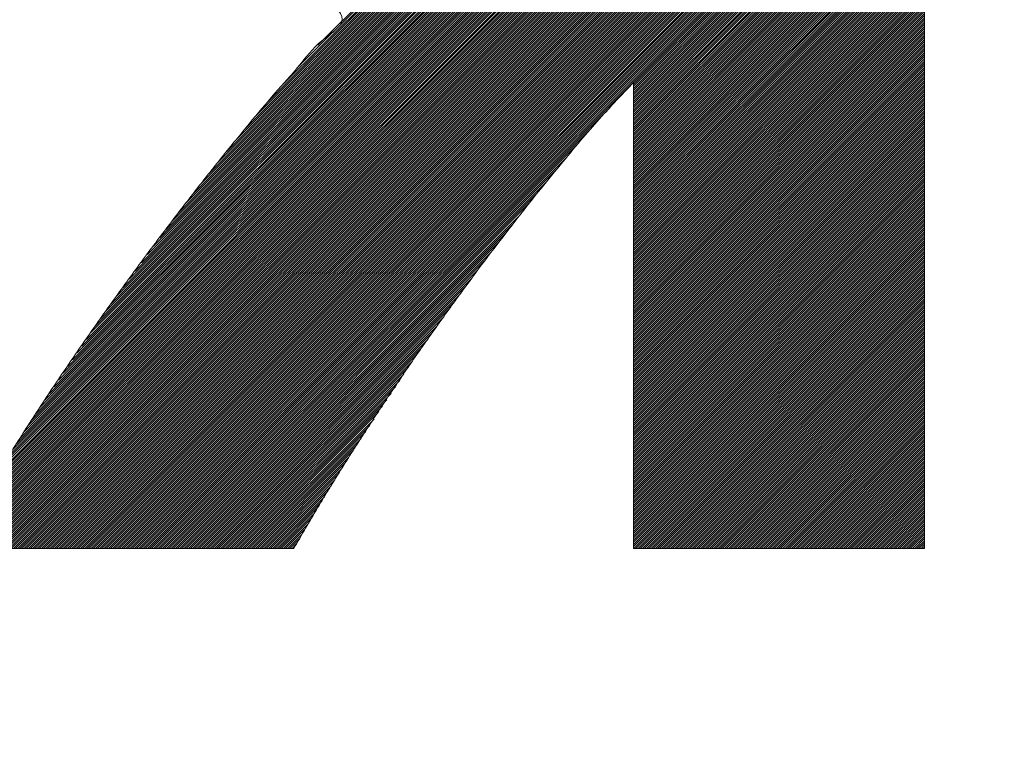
# Model space of a CAD drawing. Header units: millimetres. Extents: x 0 to 1071, y 0 to 742.
# Tile 57 of 127: x 149.31 to 153.37, y 484.26 to 487.28. Entities that reach past the tile are written whole.
import ezdxf

# ---------------------------------------------------------------- set-up
doc = ezdxf.new("R2010")
doc.units = ezdxf.units.MM
doc.header["$LTSCALE"] = 0.454724
doc.layers.add('NoLayerName_001', color=7, linetype='Continuous')
doc.layers.add('NoLayerName_002', color=7, linetype='Continuous')

# ---------------------------------------------------------------- blocks, each defined once
blk = doc.blocks.new('JZB_0009')
at = {"layer": 'NoLayerName_002', "color": 7, "linetype": 'Continuous', "lineweight": 25}
for p, q in [((19.0397, 3.636), (15.4442, 0.0405)), ((19.0397, 3.6271), (15.4531, 0.0405)), ((19.0397, 3.6182), (15.462, 0.0405)), ((19.0397, 3.6093), (15.4709, 0.0405)), ((19.0397, 3.6004), (15.4798, 0.0405)), ((19.0397, 3.5915), (15.4887, 0.0405)), ((19.0397, 3.5826), (15.4976, 0.0405)), ((19.0397, 3.5737), (15.5065, 0.0405)), ((19.0397, 3.5648), (15.5154, 0.0405)), ((19.0397, 3.5559), (15.5243, 0.0405)), ((19.0397, 3.547), (15.5332, 0.0405)), ((19.0397, 3.538), (15.5421, 0.0405)), ((19.0397, 3.5291), (15.5511, 0.0405)), ((19.0397, 3.5202), (15.56, 0.0405)), ((19.0397, 3.5113), (15.5689, 0.0405)), ((19.0397, 3.5024), (15.5778, 0.0405)), ((19.0397, 3.4935), (15.5867, 0.0405)), ((19.0397, 3.4846), (15.5956, 0.0405)), ((19.0397, 3.4757), (15.6045, 0.0405)), ((19.0397, 3.4668), (15.6134, 0.0405)), ((19.0397, 3.4579), (15.6223, 0.0405)), ((19.0397, 3.449), (15.6312, 0.0405)), ((19.0397, 3.4401), (15.6401, 0.0405)), ((19.0397, 3.4311), (15.649, 0.0405)), ((19.0397, 3.4222), (15.658, 0.0405)), ((19.0397, 3.4133), (15.6669, 0.0405)), ((19.0397, 3.4044), (15.6758, 0.0405)), ((19.0397, 3.3955), (15.6847, 0.0405)), ((19.0397, 3.3866), (15.6936, 0.0405)), ((19.0397, 3.3777), (15.7025, 0.0405)), ((19.0397, 3.3688), (15.7114, 0.0405)), ((19.0397, 3.3599), (15.7203, 0.0405)), ((19.0397, 3.351), (15.7292, 0.0405)), ((19.0397, 3.3421), (15.7381, 0.0405)), ((19.0397, 3.3332), (15.747, 0.0405)), ((19.0397, 3.3242), (15.7559, 0.0405)), ((19.0397, 3.3153), (15.7649, 0.0405)), ((19.0397, 3.3064), (15.7738, 0.0405)), ((19.0397, 3.2975), (15.7827, 0.0405)), ((19.0397, 3.2886), (15.7916, 0.0405)), ((19.0397, 3.2797), (15.8005, 0.0405)), ((19.0397, 3.2708), (15.8094, 0.0405)), ((19.0397, 3.2619), (15.8183, 0.0405)), ((19.0397, 3.253), (15.8272, 0.0405)), ((19.0397, 3.2441), (15.8361, 0.0405)), ((19.0397, 3.2352), (15.845, 0.0405)), ((19.0397, 3.2263), (15.8539, 0.0405)), ((19.0397, 3.2173), (15.8628, 0.0405)), ((19.0397, 3.2084), (15.8718, 0.0405)), ((19.0397, 3.1995), (15.8807, 0.0405)), ((19.0397, 3.1906), (15.8896, 0.0405)), ((19.0397, 3.1817), (15.8985, 0.0405)), ((19.0397, 3.1728), (15.9074, 0.0405)), ((19.0397, 3.1639), (15.9163, 0.0405)), ((19.0397, 3.155), (17.8397, 1.955)), ((19.0397, 3.1461), (17.8397, 1.9461)), ((19.0397, 3.1372), (17.8397, 1.9372)), ((19.0397, 3.1283), (17.8397, 1.9283)), ((19.0397, 3.1194), (17.8397, 1.9194)), ((19.0397, 3.1104), (17.8397, 1.9104)), ((19.0397, 3.1015), (17.8397, 1.9015)), ((19.0397, 3.0926), (17.8397, 1.8926)), ((19.0397, 3.0837), (17.8397, 1.8837)), ((19.0397, 3.0748), (17.8397, 1.8748)), ((19.0397, 3.0659), (17.8397, 1.8659)), ((19.0397, 3.057), (17.8397, 1.857)), ((19.0397, 3.0481), (17.8397, 1.8481)), ((19.0397, 3.0392), (17.8397, 1.8392)), ((19.0397, 3.0303), (17.8397, 1.8303)), ((19.0397, 3.0214), (17.8397, 1.8214)), ((19.0397, 3.0125), (17.8397, 1.8125)), ((19.0397, 3.0035), (17.8397, 1.8035)), ((17.4442, 2.9669), (16.2006, 1.7233)), ((17.4406, 2.9723), (16.2393, 1.771)), ((17.4371, 2.9777), (16.2839, 1.8245)), ((17.4335, 2.983), (16.3338, 1.8833)), ((17.43, 2.9884), (16.3837, 1.9421)), ((17.4264, 2.9937), (16.453, 2.0203)), ((17.4228, 2.9991), (16.5388, 2.115)), ((19.0397, 2.9946), (17.8397, 1.7946)), ((19.0397, 2.9857), (17.8397, 1.7857)), ((19.0397, 2.9768), (17.8397, 1.7768)), ((19.0397, 2.9679), (17.8397, 1.7679)), ((17.4733, 2.9249), (15.9374, 1.3889)), ((17.4697, 2.9301), (15.9626, 1.423)), ((17.466, 2.9353), (15.9939, 1.4632)), ((17.4623, 2.9405), (16.0258, 1.504)), ((17.4586, 2.9458), (16.0577, 1.5449)), ((17.455, 2.951), (16.0896, 1.5857)), ((17.4513, 2.9562), (16.1232, 1.6281)), ((17.4477, 2.9616), (16.1619, 1.6757)), ((19.0397, 2.959), (17.8397, 1.759)), ((19.0397, 2.9501), (17.8397, 1.7501)), ((19.0397, 2.9412), (17.8397, 1.7412)), ((19.0397, 2.9323), (17.8397, 1.7323)), ((19.0397, 2.9234), (17.8397, 1.7234)), ((17.5028, 2.883), (15.7361, 1.1163)), ((17.4991, 2.8882), (15.7613, 1.1504)), ((17.4954, 2.8935), (15.7864, 1.1845)), ((17.4917, 2.8987), (15.8116, 1.2186)), ((17.4881, 2.9039), (15.8368, 1.2526)), ((17.4844, 2.9092), (15.8619, 1.2867)), ((17.4807, 2.9144), (15.8871, 1.3208)), ((17.477, 2.9196), (15.9123, 1.3549)), ((19.0397, 2.9145), (17.8397, 1.7145)), ((19.0397, 2.9055), (17.8397, 1.7056)), ((19.0397, 2.8966), (17.8397, 1.6966)), ((19.0397, 2.8877), (17.8397, 1.6877)), ((17.5322, 2.8411), (15.5658, 0.8747)), ((17.5285, 2.8464), (15.5848, 0.9027)), ((17.5248, 2.8516), (15.6038, 0.9306)), ((17.5211, 2.8568), (15.6228, 0.9585)), ((17.5175, 2.8621), (15.6418, 0.9864)), ((17.5138, 2.8673), (15.6608, 1.0143)), ((17.5101, 2.8725), (15.6857, 1.0482)), ((17.5064, 2.8778), (15.7109, 1.0823)), ((19.0397, 2.8788), (17.8397, 1.6788)), ((19.0397, 2.8699), (17.8397, 1.6699)), ((19.0397, 2.861), (17.8397, 1.661)), ((19.0397, 2.8521), (17.8397, 1.6521)), ((19.0397, 2.8432), (17.8397, 1.6432)), ((17.5579, 2.8045), (15.4328, 0.6794)), ((17.5542, 2.8098), (15.4518, 0.7073)), ((17.5506, 2.815), (15.4708, 0.7352)), ((17.5469, 2.8202), (15.4898, 0.7631)), ((17.5432, 2.8254), (15.5088, 0.791)), ((17.5395, 2.8307), (15.5278, 0.8189)), ((17.5358, 2.8359), (15.5468, 0.8468)), ((19.0397, 2.8343), (17.8397, 1.6343)), ((19.0397, 2.8254), (17.8397, 1.6254)), ((19.0397, 2.8165), (17.8397, 1.6165)), ((19.0397, 2.8076), (17.8397, 1.6076)), ((17.5875, 2.7628), (15.2975, 0.4728)), ((17.5836, 2.7679), (15.3128, 0.4971)), ((17.58, 2.7731), (15.3282, 0.5213)), ((17.5763, 2.7784), (15.3435, 0.5456)), ((17.5726, 2.7836), (15.3588, 0.5698)), ((17.5689, 2.7888), (15.3758, 0.5957)), ((17.5653, 2.7941), (15.3948, 0.6236)), ((17.5616, 2.7993), (15.4138, 0.6515)), ((19.0397, 2.7986), (17.8397, 1.5987)), ((19.0397, 2.7897), (17.8397, 1.5897)), ((19.0397, 2.7808), (17.8397, 1.5808)), ((19.0397, 2.7719), (17.8397, 1.5719)), ((19.0397, 2.763), (17.8397, 1.563)), ((17.6181, 2.7221), (15.1829, 0.287)), ((17.6142, 2.7272), (15.196, 0.309)), ((17.6104, 2.7323), (15.2091, 0.331)), ((17.6066, 2.7374), (15.2222, 0.353)), ((17.6028, 2.7425), (15.2361, 0.3759)), ((17.5989, 2.7476), (15.2515, 0.4001)), ((17.5951, 2.7527), (15.2668, 0.4243)), ((17.5913, 2.7577), (15.2822, 0.4486)), ((19.0397, 2.7541), (17.8397, 1.5541)), ((19.0397, 2.7452), (17.8397, 1.5452)), ((19.0397, 2.7363), (17.8397, 1.5363)), ((19.0397, 2.7274), (17.8397, 1.5274)), ((17.6487, 2.6815), (15.0813, 0.1141)), ((17.6448, 2.6865), (15.0928, 0.1345)), ((17.641, 2.6916), (15.1044, 0.155)), ((17.6372, 2.6967), (15.1175, 0.177)), ((17.6334, 2.7018), (15.1305, 0.199)), ((17.6295, 2.7069), (15.1436, 0.221)), ((17.6257, 2.712), (15.1567, 0.243)), ((17.6219, 2.7171), (15.1698, 0.265)), ((19.0397, 2.7185), (17.8397, 1.5185)), ((19.0397, 2.7096), (17.8397, 1.5096)), ((19.0397, 2.7007), (17.8397, 1.5007)), ((19.0397, 2.6917), (17.8397, 1.4918)), ((19.0397, 2.6828), (17.8397, 1.4828)), ((17.6639, 2.6611), (15.0433, 0.0405)), ((17.6601, 2.6662), (15.0468, 0.0529)), ((17.6678, 2.656), (15.0522, 0.0405)), ((17.6563, 2.6713), (15.0583, 0.0733)), ((17.6716, 2.651), (15.0611, 0.0405)), ((17.6525, 2.6764), (15.0698, 0.0937)), ((17.6754, 2.6459), (15.07, 0.0405)), ((17.6792, 2.6408), (15.0789, 0.0405)), ((19.0397, 2.6739), (17.8397, 1.4739)), ((19.0397, 2.665), (17.8397, 1.465)), ((19.0397, 2.6561), (17.8397, 1.4561)), ((19.0397, 2.6472), (17.8397, 1.4472)), ((19.0397, 2.6383), (17.8397, 1.4383)), ((17.6831, 2.6357), (15.0878, 0.0405)), ((17.6869, 2.6306), (15.0967, 0.0405)), ((17.6907, 2.6255), (15.1056, 0.0405)), ((17.6945, 2.6204), (15.1145, 0.0405)), ((17.6984, 2.6154), (15.1234, 0.0405)), ((17.7022, 2.6103), (15.1324, 0.0405)), ((17.706, 2.6052), (15.1413, 0.0405)), ((17.7098, 2.6001), (15.1502, 0.0405)), ((19.0397, 2.6294), (17.8397, 1.4294)), ((19.0397, 2.6205), (17.8397, 1.4205)), ((19.0397, 2.6116), (17.8397, 1.4116)), ((19.0397, 2.6027), (17.8397, 1.4027)), ((17.7137, 2.595), (15.1591, 0.0405)), ((17.7177, 2.5901), (15.168, 0.0405)), ((17.7217, 2.5852), (15.1769, 0.0405)), ((17.7257, 2.5803), (15.1858, 0.0405)), ((17.7297, 2.5754), (15.1947, 0.0405)), ((17.7337, 2.5705), (15.2036, 0.0405)), ((17.7377, 2.5656), (15.2125, 0.0405)), ((17.7417, 2.5607), (15.2214, 0.0405)), ((19.0397, 2.5938), (17.8397, 1.3938)), ((19.0397, 2.5848), (17.8397, 1.3848)), ((19.0397, 2.5759), (17.8397, 1.3759)), ((19.0397, 2.567), (17.8397, 1.367)), ((19.0397, 2.5581), (17.8397, 1.3581)), ((17.7457, 2.5558), (15.2303, 0.0405)), ((17.7497, 2.5509), (15.2393, 0.0405)), ((17.7537, 2.546), (15.2482, 0.0405)), ((17.7577, 2.5411), (15.2571, 0.0405)), ((17.7617, 2.5362), (15.266, 0.0405)), ((17.7657, 2.5313), (15.2749, 0.0405)), ((17.7697, 2.5264), (15.2838, 0.0405)), ((17.7737, 2.5215), (15.2927, 0.0405)), ((17.7777, 2.5166), (15.3016, 0.0405)), ((19.0397, 2.5492), (17.8397, 1.3492)), ((19.0397, 2.5403), (17.8397, 1.3403)), ((19.0397, 2.5314), (17.8397, 1.3314)), ((19.0397, 2.5225), (17.8397, 1.3225)), ((17.7817, 2.5117), (15.3105, 0.0405)), ((17.7858, 2.5068), (15.3194, 0.0405)), ((17.7898, 2.5019), (15.3283, 0.0405)), ((17.7938, 2.497), (15.3372, 0.0405)), ((17.7978, 2.4921), (15.3462, 0.0405)), ((17.8018, 2.4872), (15.3551, 0.0405)), ((17.8058, 2.4823), (15.364, 0.0405)), ((17.8098, 2.4773), (15.3729, 0.0405)), ((19.0397, 2.5136), (17.8397, 1.3136)), ((19.0397, 2.5047), (17.8397, 1.3047)), ((19.0397, 2.4958), (17.8397, 1.2958)), ((19.0397, 2.4869), (17.8397, 1.2869)), ((19.0397, 2.4779), (17.8397, 1.2779)), ((17.8138, 2.4724), (15.3818, 0.0405)), ((17.8178, 2.4675), (15.3907, 0.0405)), ((17.8218, 2.4626), (15.3996, 0.0405)), ((17.8258, 2.4577), (15.4085, 0.0405)), ((17.8298, 2.4528), (15.4174, 0.0405)), ((17.8338, 2.4479), (15.4263, 0.0405)), ((17.8378, 2.443), (15.4352, 0.0405)), ((19.0397, 2.469), (17.8397, 1.269)), ((19.0397, 2.4601), (17.8397, 1.2601)), ((19.0397, 2.4512), (17.8397, 1.2512)), ((19.0397, 2.4423), (17.8397, 1.2423)), ((19.0397, 2.4334), (17.8397, 1.2334)), ((19.0397, 2.4245), (17.8397, 1.2245)), ((19.0397, 2.4156), (17.8397, 1.2156)), ((19.0397, 2.4067), (17.8397, 1.2067)), ((19.0397, 2.3978), (17.8397, 1.1978)), ((19.0397, 2.3889), (17.8397, 1.1889)), ((19.0397, 2.38), (17.8397, 1.18)), ((19.0397, 2.371), (17.8397, 1.171)), ((19.0397, 2.3621), (17.8397, 1.1621)), ((19.0397, 2.3532), (17.8397, 1.1532)), ((19.0397, 2.3443), (17.8397, 1.1443)), ((19.0397, 2.3354), (17.8397, 1.1354)), ((19.0397, 2.3265), (17.8397, 1.1265)), ((19.0397, 2.3176), (17.8397, 1.1176)), ((19.0397, 2.3087), (17.8397, 1.1087)), ((19.0397, 2.2998), (17.8397, 1.0998)), ((19.0397, 2.2909), (17.8397, 1.0909)), ((19.0397, 2.282), (17.8397, 1.082)), ((19.0397, 2.2731), (17.8397, 1.0731)), ((19.0397, 2.2641), (17.8397, 1.0641)), ((19.0397, 2.2552), (17.8397, 1.0552)), ((19.0397, 2.2463), (17.8397, 1.0463)), ((19.0397, 2.2374), (17.8397, 1.0374)), ((19.0397, 2.2285), (17.8397, 1.0285)), ((19.0397, 2.2196), (17.8397, 1.0196)), ((19.0397, 2.2107), (17.8397, 1.0107)), ((19.0397, 2.2018), (17.8397, 1.0018)), ((19.0397, 2.1929), (17.8397, 0.9929)), ((19.0397, 2.184), (17.8397, 0.984)), ((19.0397, 2.1751), (17.8397, 0.9751)), ((19.0397, 2.1661), (17.8397, 0.9662)), ((19.0397, 2.1572), (17.8397, 0.9572)), ((19.0397, 2.1483), (17.8397, 0.9483)), ((19.0397, 2.1394), (17.8397, 0.9394)), ((19.0397, 2.1305), (17.8397, 0.9305)), ((19.0397, 2.1216), (17.8397, 0.9216)), ((19.0397, 2.1127), (17.8397, 0.9127)), ((19.0397, 2.1038), (17.8397, 0.9038)), ((19.0397, 2.0949), (17.8397, 0.8949)), ((19.0397, 2.086), (17.8397, 0.886)), ((19.0397, 2.0771), (17.8397, 0.8771)), ((19.0397, 2.0682), (17.8397, 0.8682)), ((19.0397, 2.0592), (17.8397, 0.8593)), ((19.0397, 2.0503), (17.8397, 0.8503)), ((19.0397, 2.0414), (17.8397, 0.8414)), ((19.0397, 2.0325), (17.8397, 0.8325)), ((19.0397, 2.0236), (17.8397, 0.8236)), ((19.0397, 2.0147), (17.8397, 0.8147)), ((19.0397, 2.0058), (17.8397, 0.8058)), ((19.0397, 1.9969), (17.8397, 0.7969)), ((19.0397, 1.988), (17.8397, 0.788)), ((19.0397, 1.9791), (17.8397, 0.7791)), ((19.0397, 1.9702), (17.8397, 0.7702)), ((19.0397, 1.9613), (17.8397, 0.7613)), ((19.0397, 1.9523), (17.8397, 0.7524)), ((19.0397, 1.9434), (17.8397, 0.7434)), ((19.0397, 1.9345), (17.8397, 0.7345)), ((19.0397, 1.9256), (17.8397, 0.7256)), ((19.0397, 1.9167), (17.8397, 0.7167)), ((19.0397, 1.9078), (17.8397, 0.7078)), ((19.0397, 1.8989), (17.8397, 0.6989)), ((19.0397, 1.89), (17.8397, 0.69)), ((19.0397, 1.8811), (17.8397, 0.6811)), ((19.0397, 1.8722), (17.8397, 0.6722)), ((17.7424, 1.8577), (15.9252, 0.0405)), ((19.0397, 1.8633), (17.8397, 0.6633)), ((19.0397, 1.8544), (17.8397, 0.6544)), ((19.0397, 1.8454), (17.8397, 0.6455)), ((19.0397, 1.8365), (17.8397, 0.6365)), ((19.0397, 1.8276), (17.8397, 0.6276)), ((19.0397, 1.8187), (17.8397, 0.6187)), ((19.0397, 1.8098), (17.8397, 0.6098)), ((19.0397, 1.8009), (17.8397, 0.6009)), ((19.0397, 1.792), (17.8397, 0.592)), ((17.6669, 1.7732), (15.9341, 0.0405)), ((19.0397, 1.7831), (17.8397, 0.5831)), ((19.0397, 1.7742), (17.8397, 0.5742)), ((19.0397, 1.7653), (17.8397, 0.5653)), ((19.0397, 1.7564), (17.8397, 0.5564)), ((19.0397, 1.7475), (17.8397, 0.5475)), ((17.6122, 1.7096), (15.943, 0.0405)), ((19.0397, 1.7385), (17.8397, 0.5385)), ((19.0397, 1.7296), (17.8397, 0.5296)), ((19.0397, 1.7207), (17.8397, 0.5207)), ((19.0397, 1.7118), (17.8397, 0.5118)), ((19.0397, 1.7029), (17.8397, 0.5029)), ((19.0397, 1.694), (17.8397, 0.494)), ((19.0397, 1.6851), (17.8397, 0.4851)), ((19.0397, 1.6762), (17.8397, 0.4762)), ((19.0397, 1.6673), (17.8397, 0.4673)), ((17.563, 1.6515), (15.9519, 0.0405)), ((19.0397, 1.6584), (17.8397, 0.4584)), ((19.0397, 1.6495), (17.8397, 0.4495)), ((19.0397, 1.6406), (17.8397, 0.4406)), ((19.0397, 1.6316), (17.8397, 0.4316)), ((17.5214, 1.601), (15.9608, 0.0405)), ((19.0397, 1.6227), (17.8397, 0.4227)), ((19.0397, 1.6138), (17.8397, 0.4138)), ((19.0397, 1.6049), (17.8397, 0.4049)), ((19.0397, 1.596), (17.8397, 0.396)), ((19.0397, 1.5871), (17.8397, 0.3871)), ((17.4798, 1.5505), (15.9697, 0.0405)), ((19.0397, 1.5782), (17.8397, 0.3782)), ((19.0397, 1.5693), (17.8397, 0.3693)), ((19.0397, 1.5604), (17.8397, 0.3604)), ((19.0397, 1.5515), (17.8397, 0.3515)), ((19.0397, 1.5426), (17.8397, 0.3426)), ((17.4433, 1.5051), (15.9787, 0.0405)), ((19.0397, 1.5337), (17.8397, 0.3337)), ((19.0397, 1.5247), (17.8397, 0.3247)), ((19.0397, 1.5158), (17.8397, 0.3158)), ((19.0397, 1.5069), (17.8397, 0.3069)), ((17.4093, 1.4622), (15.9876, 0.0405)), ((19.0397, 1.498), (17.8397, 0.298)), ((19.0397, 1.4891), (17.8397, 0.2891)), ((19.0397, 1.4802), (17.8397, 0.2802)), ((19.0397, 1.4713), (17.8397, 0.2713)), ((19.0397, 1.4624), (17.8397, 0.2624)), ((19.0397, 1.4535), (17.8397, 0.2535)), ((19.0397, 1.4446), (17.8397, 0.2446)), ((19.0397, 1.4357), (17.8397, 0.2357)), ((19.0397, 1.4267), (17.8397, 0.2268)), ((17.3753, 1.4193), (15.9965, 0.0405)), ((19.0397, 1.4178), (17.8397, 0.2178)), ((19.0397, 1.4089), (17.8397, 0.2089)), ((19.0397, 1.4), (17.8397, 0.2)), ((19.0397, 1.3911), (17.8397, 0.1911)), ((19.0397, 1.3822), (17.8397, 0.1822)), ((17.3417, 1.3767), (16.0054, 0.0405)), ((19.0397, 1.3733), (17.8397, 0.1733)), ((19.0397, 1.3644), (17.8397, 0.1644)), ((19.0397, 1.3555), (17.8397, 0.1555)), ((19.0397, 1.3466), (17.8397, 0.1466)), ((17.3129, 1.339), (16.0143, 0.0405)), ((17.2841, 1.3014), (16.0232, 0.0405)), ((19.0397, 1.3377), (17.8397, 0.1377)), ((19.0397, 1.3288), (17.8397, 0.1288)), ((19.0397, 1.3198), (17.8397, 0.1199)), ((19.0397, 1.3109), (17.8397, 0.1109)), ((19.0397, 1.302), (17.8397, 0.102)), ((17.2553, 1.2637), (16.0321, 0.0405)), ((19.0397, 1.2931), (17.8397, 0.0931)), ((19.0397, 1.2842), (17.8397, 0.0842)), ((19.0397, 1.2753), (17.8397, 0.0753)), ((19.0397, 1.2664), (17.8397, 0.0664)), ((17.2266, 1.226), (16.041, 0.0405)), ((19.0397, 1.2575), (17.8397, 0.0575)), ((19.0397, 1.2486), (17.8398, 0.0486)), ((19.0397, 1.2397), (17.8411, 0.041)), ((19.0397, 1.2308), (17.85, 0.041)), ((19.0397, 1.2219), (17.8589, 0.041)), ((17.2001, 1.1907), (16.0499, 0.0405)), ((19.0397, 1.2129), (17.8678, 0.041)), ((19.0397, 1.204), (17.8767, 0.041)), ((19.0397, 1.1951), (17.8856, 0.041)), ((19.0397, 1.1862), (17.8945, 0.041)), ((19.0397, 1.1773), (17.9034, 0.041)), ((17.1753, 1.1569), (16.0588, 0.0405)), ((19.0397, 1.1684), (17.9123, 0.041)), ((19.0397, 1.1595), (17.9212, 0.041)), ((19.0397, 1.1506), (17.9302, 0.041)), ((19.0397, 1.1417), (17.9391, 0.041)), ((17.1505, 1.1232), (16.0677, 0.0405)), ((19.0397, 1.1328), (17.948, 0.041)), ((19.0397, 1.1239), (17.9569, 0.041)), ((19.0397, 1.115), (17.9658, 0.041)), ((19.0397, 1.106), (17.9747, 0.041)), ((19.0397, 1.0971), (17.9836, 0.041)), ((17.1257, 1.0895), (16.0766, 0.0405)), ((17.1009, 1.0558), (16.0856, 0.0405)), ((19.0397, 1.0882), (17.9925, 0.041)), ((19.0397, 1.0793), (18.0014, 0.041)), ((19.0397, 1.0704), (18.0103, 0.041)), ((19.0397, 1.0615), (18.0192, 0.041)), ((17.0768, 1.0227), (16.0945, 0.0405)), ((19.0397, 1.0526), (18.0281, 0.041)), ((19.0397, 1.0437), (18.0371, 0.041)), ((19.0397, 1.0348), (18.046, 0.041)), ((19.0397, 1.0259), (18.0549, 0.041)), ((19.0397, 1.017), (18.0638, 0.041)), ((17.0552, 0.9922), (16.1034, 0.0405)), ((19.0397, 1.0081), (18.0727, 0.041)), ((19.0397, 0.9991), (18.0816, 0.041)), ((19.0397, 0.9902), (18.0905, 0.041)), ((19.0397, 0.9813), (18.0994, 0.041)), ((17.0335, 0.9617), (16.1123, 0.0405)), ((19.0397, 0.9724), (18.1083, 0.041)), ((19.0397, 0.9635), (18.1172, 0.041)), ((19.0397, 0.9546), (18.1261, 0.041)), ((19.0397, 0.9457), (18.135, 0.041)), ((19.0397, 0.9368), (18.144, 0.041)), ((17.0119, 0.9312), (16.1212, 0.0405)), ((16.9903, 0.9007), (16.1301, 0.0405)), ((19.0397, 0.9279), (18.1529, 0.041)), ((19.0397, 0.919), (18.1618, 0.041)), ((19.0397, 0.9101), (18.1707, 0.041)), ((19.0397, 0.9012), (18.1796, 0.041)), ((16.9687, 0.8702), (16.139, 0.0405)), ((19.0397, 0.8922), (18.1885, 0.041)), ((19.0397, 0.8833), (18.1974, 0.041)), ((19.0397, 0.8744), (18.2063, 0.041)), ((19.0397, 0.8655), (18.2152, 0.041)), ((19.0397, 0.8566), (18.2241, 0.041)), ((16.9471, 0.8397), (16.1479, 0.0405)), ((16.9292, 0.8128), (16.1568, 0.0405)), ((19.0397, 0.8477), (18.233, 0.041)), ((19.0397, 0.8388), (18.2419, 0.041)), ((19.0397, 0.8299), (18.2509, 0.041)), ((19.0397, 0.821), (18.2598, 0.041)), ((19.0397, 0.8121), (18.2687, 0.041)), ((16.9116, 0.7863), (16.1657, 0.0405)), ((19.0397, 0.8032), (18.2776, 0.041)), ((19.0397, 0.7943), (18.2865, 0.041)), ((19.0397, 0.7853), (18.2954, 0.041)), ((19.0397, 0.7764), (18.3043, 0.041)), ((16.894, 0.7598), (16.1746, 0.0405)), ((16.8763, 0.7332), (16.1836, 0.0405)), ((19.0397, 0.7675), (18.3132, 0.041)), ((19.0397, 0.7586), (18.3221, 0.041)), ((19.0397, 0.7497), (18.331, 0.041)), ((19.0397, 0.7408), (18.3399, 0.041)), ((19.0397, 0.7319), (18.3489, 0.041)), ((16.8587, 0.7067), (16.1925, 0.0405)), ((19.0397, 0.723), (18.3578, 0.041)), ((19.0397, 0.7141), (18.3667, 0.041)), ((19.0397, 0.7052), (18.3756, 0.041)), ((19.0397, 0.6963), (18.3845, 0.041)), ((16.8411, 0.6801), (16.2014, 0.0405)), ((16.8234, 0.6536), (16.2103, 0.0405)), ((19.0397, 0.6873), (18.3934, 0.041)), ((19.0397, 0.6784), (18.4023, 0.041)), ((19.0397, 0.6695), (18.4112, 0.041)), ((19.0397, 0.6606), (18.4201, 0.041)), ((19.0397, 0.6517), (18.429, 0.041)), ((16.8058, 0.6271), (16.2192, 0.0405)), ((19.0397, 0.6428), (18.4379, 0.041)), ((19.0397, 0.6339), (18.4468, 0.041)), ((19.0397, 0.625), (18.4558, 0.041)), ((19.0397, 0.6161), (18.4647, 0.041)), ((16.7882, 0.6005), (16.2281, 0.0405)), ((16.7705, 0.574), (16.237, 0.0405)), ((19.0397, 0.6072), (18.4736, 0.041)), ((19.0397, 0.5983), (18.4825, 0.041)), ((19.0397, 0.5894), (18.4914, 0.041)), ((19.0397, 0.5804), (18.5003, 0.041)), ((19.0397, 0.5715), (18.5092, 0.041)), ((16.7529, 0.5474), (16.2459, 0.0405)), ((19.0397, 0.5626), (18.5181, 0.041)), ((19.0397, 0.5537), (18.527, 0.041)), ((19.0397, 0.5448), (18.5359, 0.041)), ((19.0397, 0.5359), (18.5448, 0.041)), ((16.7353, 0.5209), (16.2548, 0.0405)), ((16.7176, 0.4944), (16.2637, 0.0405)), ((19.0397, 0.527), (18.5537, 0.041)), ((19.0397, 0.5181), (18.5627, 0.041)), ((19.0397, 0.5092), (18.5716, 0.041)), ((19.0397, 0.5003), (18.5805, 0.041)), ((19.0397, 0.4914), (18.5894, 0.041)), ((16.7, 0.4678), (16.2726, 0.0405)), ((19.0397, 0.4825), (18.5983, 0.041)), ((19.0397, 0.4735), (18.6072, 0.041)), ((19.0397, 0.4646), (18.6161, 0.041)), ((19.0397, 0.4557), (18.625, 0.041)), ((19.0397, 0.4468), (18.6339, 0.041)), ((16.6824, 0.4413), (16.2815, 0.0405)), ((16.6665, 0.4165), (16.2905, 0.0405)), ((19.0397, 0.4379), (18.6428, 0.041)), ((19.0397, 0.429), (18.6517, 0.041)), ((19.0397, 0.4201), (18.6606, 0.041)), ((19.0397, 0.4112), (18.6696, 0.041)), ((16.6522, 0.3932), (16.2994, 0.0405)), ((16.6378, 0.3699), (16.3083, 0.0405)), ((19.0397, 0.4023), (18.6785, 0.041)), ((19.0397, 0.3934), (18.6874, 0.041)), ((19.0397, 0.3845), (18.6963, 0.041)), ((19.0397, 0.3756), (18.7052, 0.041)), ((19.0397, 0.3666), (18.7141, 0.041)), ((16.6234, 0.3466), (16.3172, 0.0405)), ((19.0397, 0.3577), (18.723, 0.041)), ((19.0397, 0.3488), (18.7319, 0.041)), ((19.0397, 0.3399), (18.7408, 0.041)), ((19.0397, 0.331), (18.7497, 0.041)), ((16.609, 0.3233), (16.3261, 0.0405)), ((16.5946, 0.3), (16.335, 0.0405)), ((19.0397, 0.3221), (18.7586, 0.041)), ((19.0397, 0.3132), (18.7675, 0.041)), ((19.0397, 0.3043), (18.7765, 0.041)), ((19.0397, 0.2954), (18.7854, 0.041)), ((19.0397, 0.2865), (18.7943, 0.041)), ((16.5802, 0.2767), (16.3439, 0.0405)), ((16.5658, 0.2534), (16.3528, 0.0405)), ((19.0397, 0.2776), (18.8032, 0.041)), ((19.0397, 0.2687), (18.8121, 0.041)), ((19.0397, 0.2597), (18.821, 0.041)), ((19.0397, 0.2508), (18.8299, 0.041)), ((16.5514, 0.2301), (16.3617, 0.0405)), ((16.5376, 0.2075), (16.3706, 0.0405)), ((19.0397, 0.2419), (18.8388, 0.041)), ((19.0397, 0.233), (18.8477, 0.041)), ((19.0397, 0.2241), (18.8566, 0.041)), ((19.0397, 0.2152), (18.8655, 0.041)), ((19.0397, 0.2063), (18.8744, 0.041)), ((16.5247, 0.1856), (16.3795, 0.0405)), ((16.5118, 0.1638), (16.3884, 0.0405)), ((19.0397, 0.1974), (18.8834, 0.041)), ((19.0397, 0.1885), (18.8923, 0.041)), ((19.0397, 0.1796), (18.9012, 0.041)), ((19.0397, 0.1707), (18.9101, 0.041)), ((16.4989, 0.1419), (16.3974, 0.0405)), ((19.0397, 0.1618), (18.919, 0.041)), ((19.0397, 0.1528), (18.9279, 0.041)), ((19.0397, 0.1439), (18.9368, 0.041)), ((19.0397, 0.135), (18.9457, 0.041)), ((19.0397, 0.1261), (18.9546, 0.041)), ((16.4859, 0.1201), (16.4063, 0.0405)), ((16.4733, 0.0986), (16.4152, 0.0405)), ((19.0397, 0.1172), (18.9635, 0.041)), ((19.0397, 0.1083), (18.9724, 0.041)), ((19.0397, 0.0994), (18.9813, 0.041)), ((19.0397, 0.0905), (18.9903, 0.041)), ((19.0397, 0.0816), (18.9992, 0.041)), ((16.4611, 0.0775), (16.4241, 0.0405)), ((16.4489, 0.0563), (16.433, 0.0405)), ((19.0397, 0.0727), (19.0081, 0.041)), ((19.0397, 0.0638), (19.017, 0.041)), ((19.0397, 0.0549), (19.0259, 0.041)), ((19.0397, 0.0459), (19.0348, 0.041))]:
    blk.add_line(p, q, dxfattribs=at)
at = {"layer": 'NoLayerName_002', "color": 7, "linetype": 'Continuous', "lineweight": 13}
for points, knots in [([(13.6401, 0.0401), (13.6806, 0.1237), (13.7658, 0.296), (13.8884, 0.5666), (14.0135, 0.8544), (14.1389, 1.1577), (14.2643, 1.4739), (14.3886, 1.8008), (14.511, 2.136), (14.6307, 2.4772), (14.7468, 2.822), (14.8584, 3.168), (14.9648, 3.513), (15.065, 3.8545), (15.158, 4.1904), (15.244, 4.5179), (15.2947, 4.7342), (15.3203, 4.8402)], [0, 0, 0, 0, 0.278658, 0.576467, 0.891064, 1.220056, 1.561033, 1.911569, 2.269234, 2.631588, 2.996194, 3.360613, 3.72241, 4.079154, 4.428425, 4.767814, 5.094931, 5.094931, 5.094931, 5.094931]), ([(14.9997, 4.8403), (15.028, 4.7778), (15.0848, 4.6492), (15.1797, 4.4563), (15.2817, 4.2588), (15.3905, 4.059), (15.5045, 3.8584), (15.6223, 3.6592), (15.7427, 3.4629), (15.8643, 3.2717), (15.9857, 3.0871), (16.1054, 2.9112), (16.2231, 2.7458), (16.3335, 2.5927), (16.4482, 2.4536), (16.5243, 2.3307), (16.6911, 2.2241), (16.5375, 2.1302), (16.4629, 2.0283), (16.3576, 1.9144), (16.2536, 1.7889), (16.1426, 1.6535), (16.0287, 1.5093), (15.9122, 1.3578), (15.7946, 1.2002), (15.6771, 1.0381), (15.5608, 0.8726), (15.447, 0.7052), (15.3368, 0.5373), (15.2317, 0.37), (15.1321, 0.2051), (15.0706, 0.0945), (15.0399, 0.0405)], [0, 0, 0, 0, 0.206044, 0.421627, 0.644636, 0.872917, 1.104287, 1.336546, 1.567479, 1.794862, 2.016465, 2.230057, 2.433409, 2.624299, 2.800518, 2.959882, 3.100255, 3.221978, 3.359738, 3.511806, 3.676426, 3.851836, 4.036266, 4.227942, 4.425094, 4.625954, 4.828758, 5.03175, 5.233186, 5.431334, 5.624483, 5.810948, 5.810948, 5.810948, 5.810948]), ([(16.4398, 0.0405), (16.4724, 0.0962), (16.5369, 0.2083), (16.6385, 0.3731), (16.742, 0.5355), (16.847, 0.6942), (16.9526, 0.8484), (17.0579, 0.9973), (17.1618, 1.1401), (17.2635, 1.2758), (17.3621, 1.4036), (17.4566, 1.5227), (17.5461, 1.6321), (17.6297, 1.7312), (17.7065, 1.8189), (17.7751, 1.8948), (17.8195, 1.94), (17.8397, 1.9609)], [0, 0, 0, 0, 0.193897, 0.387878, 0.580799, 0.7715, 0.95881, 1.141542, 1.318503, 1.488493, 1.650304, 1.802724, 1.94454, 2.074536, 2.191498, 2.294217, 2.381495, 2.381495, 2.381495, 2.381495])]:
    blk.add_open_spline(points, degree=3, knots=knots, dxfattribs=at)
for points in [[(19.0397, 0.041), (19.0397, 0.8409), (19.0397, 2.4407), (19.0397, 4.0404), (19.0397, 4.8403)], [(17.8397, 1.9609), (17.8397, 1.6409), (17.8397, 1.0009), (17.8397, 0.361), (17.8397, 0.041)], [(17.8397, 0.041), (18.0397, 0.041), (18.4397, 0.041), (18.8397, 0.041), (19.0397, 0.041)], [(15.0399, 0.0405), (15.2732, 0.0405), (15.7398, 0.0405), (16.2065, 0.0405), (16.4398, 0.0405)]]:
    blk.add_open_spline(points, degree=3, dxfattribs=at)

msp = doc.modelspace()

# ---------------------------------------------------------------- linework, layer by layer
at = {"layer": 'NoLayerName_001', "color": 7, "linetype": 'Continuous', "lineweight": 25}
for radius, start, end in [(39.5, 318.33013, 270.72461), (38, 319.68509, 271.43254)]:
    msp.add_arc((150, 487.4999), radius, start, end, dxfattribs=at)

# ---------------------------------------------------------------- block references
at = {"layer": 'NoLayerName_001'}
msp.add_blockref('JZB_0009', (134, 485.0594), dxfattribs=at)

doc.saveas('drawing.dxf')
